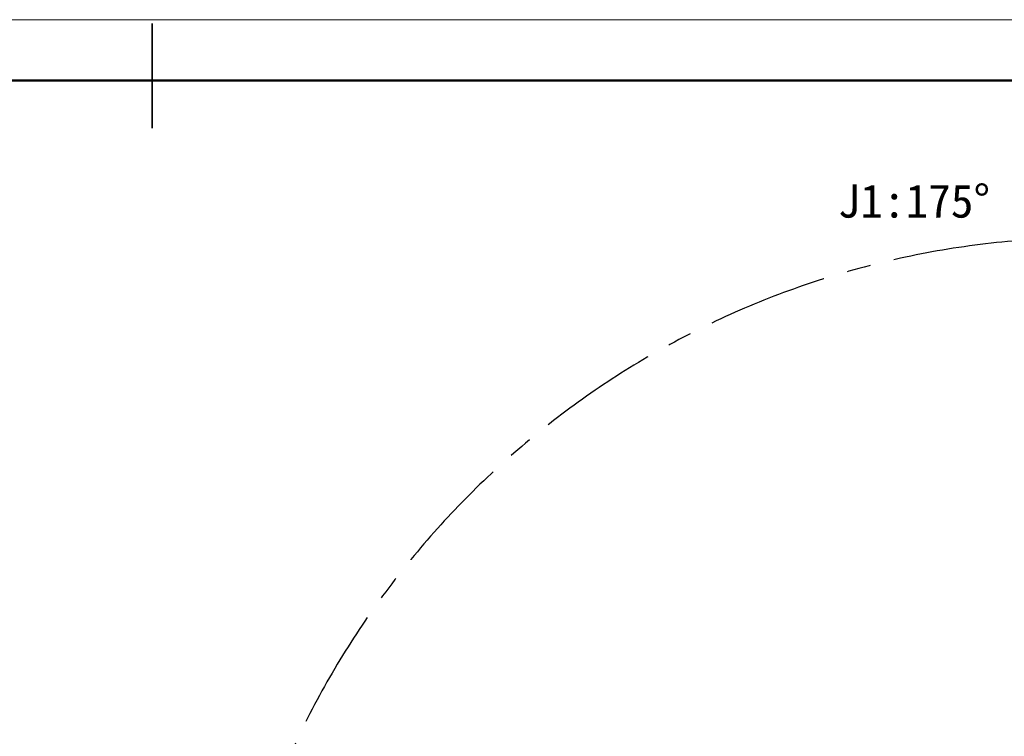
# Model space of a CAD drawing. Header units: millimetres. Extents: x 0 to 4200, y 0 to 2974.
# Tile 31 of 40: x 1951 to 2987, y 2220 to 2974. Entities that reach past the tile are written whole.
import ezdxf

# ---------------------------------------------------------------- set-up
doc = ezdxf.new("R2010")
doc.units = ezdxf.units.MM
doc.header["$LTSCALE"] = 10
doc.linetypes.add('CENTERX2', pattern=[20.32, 12.7, -2.54, 2.54, -2.54])
doc.layers.add('中心线层', color=6, linetype='CENTERX2', lineweight=25)
doc.layers.add('标注层', color=150, linetype='Continuous')
doc.styles.add('SLDTEXTSTYLE1', font='仿宋_GB2312')
doc.dimstyles.new('SLDDIMSTYLE0', dxfattribs={"dimtxt": 35, "dimasz": 40, "dimexe": 0, "dimexo": 0.0625, "dimgap": 8.75, "dimtad": 0, "dimtih": 1, "dimtoh": 1, "dimrnd": 1e-09, "dimzin": 12, "dimdsep": 46, "dimtxsty": 'SLDTEXTSTYLE1', "dimsah": 1, "dimcen": 0, "dimadec": 0, "dimazin": 3, "dimtfac": 1, "dimtdec": 3, "dimtofl": 0, "dimtmove": 0, "dimatfit": 3, "dimfxl": 1, "dimfrac": 2, "dimtolj": 1, "dimtzin": 12, "dimarcsym": 0})

# ---------------------------------------------------------------- blocks, each defined once
blk = doc.blocks.new('_D_3')
at = {"layer": '标注层'}
for p, q in [((3842, 2336.1), (3963.7, 2417.8)), ((3963.7, 2417.8), (4093.9, 2417.8))]:
    blk.add_line(p, q, dxfattribs=at)
blk.add_solid([(3842, 2336.1), (3878.1, 2354.3), (3872.5, 2362.6)], dxfattribs=at)
at = {"layer": '标注层', "char_height": 35, "attachment_point": 1, "style": 'SLDTEXTSTYLE1'}
for s, insert in [('%%c', (3973.7, 2462.9)), ('1844', (4012.4, 2462.9))]:
    blk.add_mtext(s, dxfattribs=dict(at, insert=insert))

msp = doc.modelspace()

# ---------------------------------------------------------------- linework, layer by layer
at = {"color": 7, "linetype": 'Continuous', "lineweight": 18}
msp.add_line((-0.005, 2973.966), (4199.93, 2973.966), dxfattribs=at)
at = {"color": 7, "linetype": 'Continuous', "lineweight": 35}
msp.add_line((2089.959, 2859.894), (2089.959, 2969.894), dxfattribs=at)
at = {"color": 7, "linetype": 'Continuous', "lineweight": 50}
msp.add_line((239.959, 2909.894), (4139.959, 2909.894), dxfattribs=at)
at = {"layer": '中心线层', "linetype": 'CENTERX2'}
msp.add_arc((3076.381, 1822.491), 922, 95, 85, dxfattribs=at)

# ---------------------------------------------------------------- texts
at = {"layer": '标注层', "insert": (2811.663, 2800.643), "char_height": 35, "attachment_point": 1, "style": 'SLDTEXTSTYLE1'}
msp.add_mtext('J1:175°', dxfattribs=at)

# ---------------------------------------------------------------- dimensions: what is measured, and where the dimension line sits
at = {"layer": '标注层'}
dim = msp.add_diameter_dim_2p(p1=(2310.713, 1308.841), p2=(3842.049, 2336.141), dimstyle='SLDDIMSTYLE0', dxfattribs=at)
dim.commit()
dim.dimension.update_dxf_attribs({"geometry": '_D_3', "text_midpoint": (4033.803, 2440.998), "dimtype": 163})

doc.saveas('drawing.dxf')
